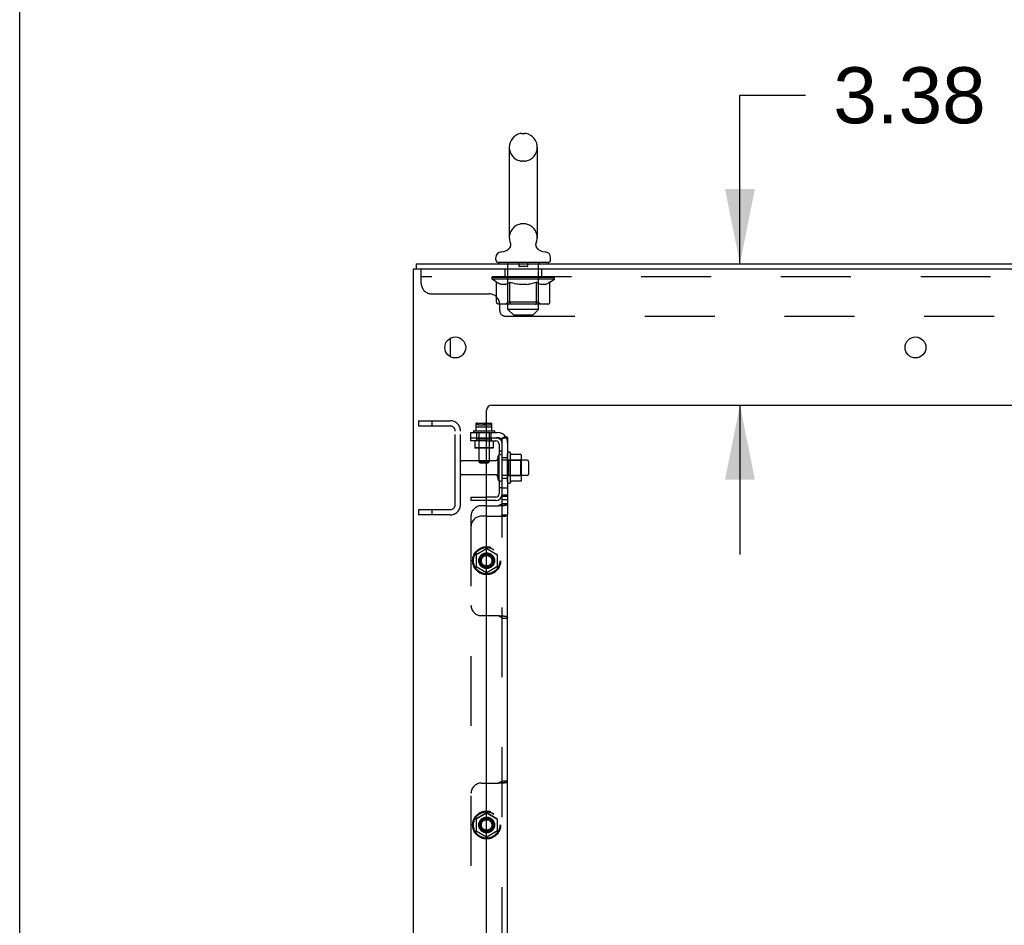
# Model space of a CAD drawing. Header units: inches. Extents: x 0 to 304, y 0 to 196.
# Tile 18 of 129: x 0 to 24, y 132 to 153. Entities that reach past the tile are written whole.
import ezdxf

# ---------------------------------------------------------------- set-up
doc = ezdxf.new("R2010")
doc.units = ezdxf.units.IN
doc.header["$LTSCALE"] = 16.696429
doc.header["$MEASUREMENT"] = 0
doc.linetypes.add('HIDDEN', pattern=[0.2, 0.1, -0.1])
doc.layers.get('0').update_dxf_attribs({"linetype": 'CONTINUOUS'})
for name, color, linetype in [('DEFAULT_2', 8, 'HIDDEN'), ('DIMENSIONS', 7, 'CONTINUOUS'), ('SUBPANELS', 7, 'CONTINUOUS')]:
    doc.layers.add(name, color=color, linetype=linetype)
doc.styles.get("Standard").update_dxf_attribs({"font": 'arial.ttf'})
doc.dimstyles.new('DIMSTYLE_1', dxfattribs={"dimtxt": 1.339286, "dimasz": 1.785714, "dimexe": 0.09, "dimexo": 0.07, "dimgap": 0.0375, "dimtad": 0, "dimtih": 1, "dimtoh": 1, "dimzin": 4, "dimdsep": 46, "dimtxsty": 'Standard', "dimblk": '_FILLED', "dimblk1": '_FILLED', "dimblk2": '_FILLED', "dimcen": 0.09, "dimazin": 1, "dimtfac": 1, "dimtdec": 3, "dimtofl": 0, "dimtmove": 0, "dimatfit": 3, "dimldrblk": '_FILLED', "dimfxl": 0, "dimtolj": 1, "dimtzin": 4, "dimarcsym": 0})

# ---------------------------------------------------------------- blocks, each defined once
blk = doc.blocks.new('_FILLED')
at = {"color": 0, "linetype": 'ByBlock'}
blk.add_solid([(0, 0), (-1, 0.2), (-1, -0.2)], dxfattribs=at)
blk = doc.blocks.new('*D22')
at = {"layer": 'DIMENSIONS', "color": 2, "linetype": 'Continuous'}
for p, q in [((17.216, 147.356), (17.216, 151.38)), ((17.216, 151.38), (18.779, 151.38)), ((17.216, 143.981), (17.216, 140.41))]:
    blk.add_line(p, q, dxfattribs=at)
at = {"layer": 'DIMENSIONS', "color": 2, "linetype": 'Continuous', "xscale": 1.7857142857, "yscale": 1.7857142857, "zscale": 1.7857142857}
for p, rotation in [((17.216, 147.356), 270), ((17.216, 143.981), 90)]:
    blk.add_blockref('_FILLED', p, dxfattribs=dict(at, rotation=rotation))
at = {"layer": 'DIMENSIONS', "color": 2, "linetype": 'Continuous', "insert": (19.448, 152.049), "char_height": 1.3393, "width": 3.63947, "attachment_point": 1, "line_spacing_factor": 0.9}
blk.add_mtext('3.38', dxfattribs=at)

msp = doc.modelspace()

# ---------------------------------------------------------------- linework, layer by layer
at = {"color": 7, "linetype": 'Continuous'}
for p, q in [((0, 0), (0, 196.429)), ((11.998, 150.468), (12.074, 150.468)), ((11.702, 150.138), (11.702, 147.978)), ((12.37, 150.138), (12.37, 147.978)), ((11.678, 147.701), (11.674, 147.698)), ((11.686, 147.707), (11.682, 147.704)), ((9.473, 147.356), (9.473, 147.231)), ((9.473, 147.356), (33.161, 147.356)), ((11.381, 147.446), (11.381, 147.501)), ((11.441, 147.386), (11.441, 147.356)), ((12.631, 147.386), (11.441, 147.386)), ((12.631, 147.386), (12.631, 147.356)), ((12.691, 147.446), (12.691, 147.501)), ((9.411, 57.481), (9.411, 147.231)), ((9.411, 147.231), (33.161, 147.231)), ((11.161, 59.481), (11.161, 143.856)), ((11.286, 143.981), (31.536, 143.981)), ((11.367, 142.647), (11.161, 142.647)), ((11.43, 142.746), (11.43, 142.217)), ((11.731, 142.125), (11.731, 142.837)), ((11.749, 142.805), (11.749, 142.805)), ((11.976, 142.8), (11.757, 142.8)), ((11.977, 142.8), (11.976, 142.8)), ((11.997, 142.226), (11.997, 142.737)), ((12.131, 142.664), (11.997, 142.664)), ((12.161, 142.634), (12.161, 142.328)), ((11.367, 142.315), (11.161, 142.315)), ((11.976, 142.162), (11.757, 142.162)), ((12.131, 142.298), (11.997, 142.298))]:
    msp.add_line(p, q, dxfattribs=at)
at = {"color": 3, "linetype": 'Continuous'}
msp.add_line((10.286, 145.573), (10.286, 145.14), dxfattribs=at)
at = {"color": 7, "linetype": 'Continuous'}
for points in [[(11.723, 147.86), (11.725, 147.856), (11.726, 147.851), (11.727, 147.846), (11.729, 147.841), (11.73, 147.836), (11.731, 147.831), (11.731, 147.826), (11.732, 147.821), (11.732, 147.816), (11.732, 147.811), (11.732, 147.806), (11.732, 147.801), (11.731, 147.796), (11.731, 147.791), (11.73, 147.786), (11.729, 147.781), (11.728, 147.776), (11.726, 147.771), (11.725, 147.766), (11.723, 147.761), (11.721, 147.757), (11.719, 147.752), (11.717, 147.748), (11.714, 147.743)], [(11.729, 147.841), (11.73, 147.836), (11.731, 147.831), (11.731, 147.826), (11.732, 147.821), (11.732, 147.816), (11.732, 147.811), (11.732, 147.806), (11.732, 147.801), (11.731, 147.796), (11.731, 147.791)], [(12.34, 147.816), (12.34, 147.821), (12.34, 147.826), (12.341, 147.831), (12.342, 147.836), (12.343, 147.841), (12.344, 147.846), (12.346, 147.851), (12.347, 147.856), (12.349, 147.86)], [(12.397, 147.698), (12.393, 147.701), (12.389, 147.704), (12.386, 147.707), (12.382, 147.711), (12.378, 147.714), (12.375, 147.718), (12.372, 147.722), (12.368, 147.726), (12.365, 147.73), (12.363, 147.734), (12.36, 147.739), (12.357, 147.743), (12.355, 147.747), (12.353, 147.752), (12.351, 147.757), (12.349, 147.761), (12.347, 147.766), (12.345, 147.771), (12.344, 147.776), (12.343, 147.781), (12.342, 147.786), (12.341, 147.791), (12.34, 147.796), (12.34, 147.801), (12.34, 147.806), (12.34, 147.811), (12.34, 147.816), (12.34, 147.821), (12.34, 147.826), (12.341, 147.831), (12.342, 147.836), (12.343, 147.841), (12.344, 147.846)], [(12.345, 147.771), (12.344, 147.776), (12.343, 147.781), (12.342, 147.786), (12.341, 147.791), (12.34, 147.796), (12.34, 147.801), (12.34, 147.806), (12.34, 147.811), (12.34, 147.816)], [(11.69, 147.711), (11.686, 147.707), (11.682, 147.704), (11.678, 147.701)], [(11.731, 147.791), (11.73, 147.786), (11.729, 147.781), (11.728, 147.776), (11.726, 147.771), (11.725, 147.766), (11.723, 147.761), (11.721, 147.757), (11.719, 147.752), (11.717, 147.748), (11.714, 147.743), (11.712, 147.739), (11.709, 147.734), (11.706, 147.73), (11.703, 147.726), (11.7, 147.722), (11.697, 147.718), (11.693, 147.714), (11.69, 147.711), (11.686, 147.707)], [(11.706, 147.73), (11.703, 147.726), (11.7, 147.722), (11.697, 147.718), (11.693, 147.714)], [(12.365, 147.73), (12.363, 147.734), (12.36, 147.739), (12.357, 147.743), (12.355, 147.747), (12.353, 147.752), (12.351, 147.757), (12.349, 147.761), (12.347, 147.766)], [(12.393, 147.701), (12.389, 147.704), (12.386, 147.707), (12.382, 147.711), (12.378, 147.714), (12.375, 147.718), (12.372, 147.722), (12.368, 147.726)], [(11.757, 142.8), (11.756, 142.8), (11.755, 142.8), (11.754, 142.801), (11.753, 142.801), (11.752, 142.801), (11.752, 142.802), (11.751, 142.802), (11.751, 142.802), (11.751, 142.803), (11.75, 142.803), (11.75, 142.803), (11.75, 142.804), (11.749, 142.804), (11.749, 142.804), (11.749, 142.805), (11.749, 142.805), (11.749, 142.805)], [(11.985, 142.794), (11.984, 142.796), (11.983, 142.797), (11.982, 142.798), (11.98, 142.799), (11.979, 142.8), (11.977, 142.8)], [(11.749, 142.157), (11.749, 142.157), (11.749, 142.157), (11.749, 142.158), (11.749, 142.158), (11.749, 142.158), (11.75, 142.159), (11.75, 142.159), (11.75, 142.159), (11.751, 142.16), (11.751, 142.16), (11.751, 142.16), (11.752, 142.161), (11.752, 142.161), (11.753, 142.161), (11.754, 142.162), (11.755, 142.162), (11.756, 142.162), (11.757, 142.162)], [(11.985, 142.168), (11.984, 142.167), (11.983, 142.165), (11.982, 142.164), (11.98, 142.163), (11.979, 142.163), (11.977, 142.162), (11.976, 142.162)]]:
    msp.add_lwpolyline(points, dxfattribs=at)
for centre in [(10.411, 145.356), (21.411, 145.356)]:
    msp.add_circle(centre, 0.25, dxfattribs=at)
for centre, radius, start, end in [((12.036, 150.138), 0.334, 102.4284, 180), ((11.998, 150.311), 0.157, 90, 102.4284), ((12.074, 150.311), 0.157, 77.5716, 90), ((12.036, 150.138), 0.334, 0, 77.5716), ((12.036, 147.978), 0.334, 180, 200.613), ((12.036, 147.978), 0.334, 339.387, 360), ((11.521, 147.501), 0.14, 92.9727, 180), ((11.498, 147.94), 0.3, 272.9727, 320.1837), ((12.574, 147.94), 0.3, 219.8182, 267.0273), ((12.551, 147.501), 0.14, 0, 87.0273), ((11.441, 147.446), 0.06, 180, 270), ((12.631, 147.446), 0.06, 270, 360), ((11.286, 143.856), 0.125, 90, 180), ((11.699, 142.815), 0.0384, 34.4497, 180), ((11.367, 142.71), 0.0625, 270, 360), ((11.483, 142.746), 0.053, 0, 180), ((11.131, 142.481), 0.698, 27.6814, 30.6631), ((11.856, 142.737), 0.141, 0, 23.95), ((12.131, 142.634), 0.03, 0, 90), ((11.367, 142.253), 0.0625, 0, 90), ((11.483, 142.217), 0.053, 180, 360), ((11.699, 142.147), 0.0384, 180, 325.5503), ((11.131, 142.481), 0.698, 329.3369, 332.3186), ((11.856, 142.226), 0.141, 336.05, 360), ((12.131, 142.328), 0.03, 270, 360)]:
    msp.add_arc(centre, radius, start, end, dxfattribs=at)
at = {"layer": 'DEFAULT_2', "color": 8, "linetype": 'HIDDEN'}
for p, q in [((12.074, 149.808), (11.998, 149.808)), ((12.074, 148.308), (11.998, 148.308)), ((12.397, 147.698), (12.393, 147.701)), ((11.661, 147.386), (11.661, 147.356)), ((11.671, 146.266), (11.671, 147.356)), ((11.931, 147.376), (11.931, 147.296)), ((12.141, 147.376), (12.141, 147.296)), ((12.401, 146.266), (12.401, 147.356)), ((12.411, 147.386), (12.411, 147.356)), ((9.598, 146.886), (9.598, 147.231)), ((11.598, 147.231), (11.598, 147.044)), ((12.131, 147.286), (11.941, 147.286)), ((12.473, 147.231), (12.473, 147.044)), ((33.223, 147.044), (9.598, 147.044)), ((11.292, 146.989), (11.292, 147.044)), ((11.292, 147.036), (11.649, 147.036)), ((11.4, 146.914), (11.292, 146.989)), ((12.779, 146.989), (11.292, 146.989)), ((11.294, 147.036), (11.294, 147.042)), ((11.434, 147.04), (11.294, 147.042)), ((11.304, 147.036), (11.304, 147.044)), ((11.314, 147.032), (11.314, 147.036)), ((11.314, 147.032), (12.757, 147.032)), ((11.325, 147.032), (11.325, 147.036)), ((11.326, 147.032), (11.326, 147.036)), ((11.337, 147.036), (11.337, 147.044)), ((11.357, 147.032), (11.357, 147.036)), ((11.359, 147.032), (11.359, 147.036)), ((11.392, 147.036), (11.392, 147.044)), ((11.4, 146.434), (11.4, 146.914)), ((11.4, 146.914), (11.42, 146.901)), ((11.409, 147.032), (11.409, 147.036)), ((11.413, 147.032), (11.413, 147.036)), ((11.44, 146.889), (11.42, 146.901)), ((11.434, 147.036), (11.434, 147.04)), ((11.459, 146.879), (11.44, 146.889)), ((11.478, 146.871), (11.459, 146.879)), ((11.466, 147.036), (11.466, 147.044)), ((11.468, 147.032), (11.468, 147.036)), ((11.468, 147.032), (11.468, 147.036)), ((11.471, 147.032), (11.471, 147.036)), ((11.497, 146.864), (11.478, 146.871)), ((11.481, 147.032), (11.481, 147.036)), ((11.481, 147.032), (11.481, 147.036)), ((11.485, 147.032), (11.485, 147.036)), ((11.488, 147.032), (11.488, 147.037)), ((11.492, 147.032), (11.492, 147.036)), ((11.516, 146.859), (11.497, 146.864)), ((11.512, 147.032), (11.512, 147.036)), ((11.602, 146.859), (11.516, 146.859)), ((11.53, 147.032), (11.53, 147.036)), ((11.532, 147.032), (11.532, 147.039)), ((11.558, 147.036), (11.558, 147.044)), ((11.558, 147.032), (11.558, 147.036)), ((11.569, 147.032), (11.569, 147.036)), ((11.574, 147.032), (11.574, 147.036)), ((11.582, 147.032), (11.582, 147.036)), ((11.598, 147.032), (11.598, 147.041)), ((11.602, 146.859), (11.621, 146.864)), ((11.619, 147.032), (11.619, 147.036)), ((11.621, 147.032), (11.621, 147.036)), ((11.64, 146.871), (11.621, 146.864)), ((11.659, 146.879), (11.64, 146.871)), ((11.649, 147.032), (11.649, 147.036)), ((11.679, 146.889), (11.659, 146.879)), ((11.727, 147.036), (11.662, 147.036)), ((11.664, 147.036), (11.664, 147.044)), ((11.67, 146.437), (11.67, 146.986)), ((11.672, 147.032), (11.672, 147.036)), ((11.678, 147.032), (11.678, 147.036)), ((11.698, 146.901), (11.678, 146.889)), ((11.685, 147.032), (11.685, 147.042)), ((11.692, 147.032), (11.692, 147.036)), ((11.718, 146.914), (11.698, 146.901)), ((11.703, 147.032), (11.703, 147.036)), ((11.718, 146.434), (11.718, 146.914)), ((11.718, 146.914), (11.758, 146.901)), ((11.727, 147.032), (11.727, 147.036)), ((11.815, 147.036), (11.752, 147.036)), ((11.798, 146.889), (11.758, 146.901)), ((11.776, 147.032), (11.776, 147.036)), ((11.782, 147.036), (11.782, 147.044)), ((11.786, 147.032), (11.786, 147.036)), ((11.789, 147.032), (11.789, 147.043)), ((11.792, 147.032), (11.792, 147.036)), ((11.836, 146.879), (11.797, 146.889)), ((11.801, 147.032), (11.801, 147.037)), ((11.815, 147.032), (11.815, 147.036)), ((11.874, 146.871), (11.835, 146.879)), ((11.909, 147.036), (11.852, 147.036)), ((11.868, 147.032), (11.868, 147.036)), ((11.912, 146.864), (11.874, 146.871)), ((11.901, 147.036), (12.036, 147.044)), ((11.907, 147.036), (11.907, 147.044)), ((11.907, 147.036), (11.907, 147.044)), ((11.907, 147.044), (11.907, 147.044)), ((11.907, 147.032), (11.907, 147.036)), ((11.909, 147.032), (11.909, 147.036)), ((11.912, 147.032), (11.912, 147.037)), ((11.95, 146.859), (11.912, 146.864)), ((11.914, 147.032), (11.914, 147.036)), ((12.121, 146.859), (11.95, 146.859)), ((12.008, 147.036), (11.957, 147.036)), ((11.965, 147.032), (11.965, 147.036)), ((12.008, 147.032), (12.008, 147.036)), ((12.033, 147.037), (12.033, 147.036)), ((12.033, 147.032), (12.033, 147.036)), ((12.033, 147.032), (12.033, 147.036)), ((12.036, 147.036), (12.036, 147.044)), ((12.036, 147.044), (12.171, 147.036)), ((12.039, 147.037), (12.039, 147.036)), ((12.039, 147.032), (12.039, 147.036)), ((12.039, 147.032), (12.039, 147.036)), ((12.064, 147.032), (12.064, 147.036)), ((12.064, 147.036), (12.115, 147.036)), ((12.107, 147.032), (12.107, 147.036)), ((12.121, 146.859), (12.16, 146.864)), ((12.158, 147.032), (12.158, 147.036)), ((12.159, 147.032), (12.159, 147.037)), ((12.198, 146.871), (12.159, 146.864)), ((12.162, 147.032), (12.162, 147.036)), ((12.162, 147.036), (12.22, 147.036)), ((12.164, 147.036), (12.164, 147.044)), ((12.164, 147.044), (12.165, 147.044)), ((12.164, 147.032), (12.164, 147.036)), ((12.165, 147.036), (12.165, 147.044)), ((12.236, 146.879), (12.197, 146.871)), ((12.204, 147.032), (12.204, 147.036)), ((12.275, 146.889), (12.235, 146.879)), ((12.257, 147.032), (12.257, 147.036)), ((12.257, 147.036), (12.319, 147.036)), ((12.27, 147.032), (12.27, 147.037)), ((12.314, 146.901), (12.274, 146.889)), ((12.28, 147.032), (12.28, 147.036)), ((12.283, 147.032), (12.283, 147.043)), ((12.286, 147.032), (12.286, 147.036)), ((12.29, 147.036), (12.29, 147.044)), ((12.295, 147.032), (12.295, 147.036)), ((12.354, 146.914), (12.314, 146.901)), ((12.344, 147.032), (12.344, 147.036)), ((12.344, 147.036), (12.41, 147.036)), ((12.354, 146.434), (12.354, 146.914)), ((12.354, 146.914), (12.374, 146.901)), ((12.368, 147.032), (12.368, 147.036)), ((12.393, 146.889), (12.373, 146.901)), ((12.379, 147.032), (12.379, 147.036)), ((12.387, 147.032), (12.387, 147.042)), ((12.393, 146.889), (12.413, 146.879)), ((12.394, 147.032), (12.394, 147.036)), ((12.399, 147.032), (12.399, 147.036)), ((12.402, 146.437), (12.402, 146.986)), ((12.408, 147.036), (12.408, 147.044)), ((12.423, 147.032), (12.423, 147.036)), ((12.423, 147.036), (12.779, 147.036)), ((12.451, 146.864), (12.432, 146.871)), ((12.45, 147.032), (12.45, 147.036)), ((12.47, 146.859), (12.451, 146.864)), ((12.453, 147.032), (12.453, 147.036)), ((12.555, 146.859), (12.47, 146.859)), ((12.474, 147.032), (12.474, 147.041)), ((12.489, 147.032), (12.489, 147.036)), ((12.497, 147.032), (12.497, 147.036)), ((12.502, 147.032), (12.502, 147.036)), ((12.514, 147.036), (12.514, 147.044)), ((12.514, 147.032), (12.514, 147.036)), ((12.54, 147.032), (12.54, 147.039)), ((12.542, 147.032), (12.542, 147.036)), ((12.555, 146.859), (12.574, 146.864)), ((12.56, 147.032), (12.56, 147.036)), ((12.594, 146.871), (12.574, 146.864)), ((12.579, 147.032), (12.579, 147.036)), ((12.583, 147.032), (12.583, 147.037)), ((12.587, 147.032), (12.587, 147.036)), ((12.59, 147.032), (12.59, 147.036)), ((12.591, 147.032), (12.591, 147.036)), ((12.613, 146.879), (12.593, 146.871)), ((12.6, 147.032), (12.6, 147.036)), ((12.603, 147.032), (12.603, 147.036)), ((12.604, 147.032), (12.604, 147.036)), ((12.605, 147.036), (12.605, 147.044)), ((12.632, 146.889), (12.612, 146.879)), ((12.652, 146.901), (12.632, 146.889)), ((12.638, 147.04), (12.778, 147.042)), ((12.638, 147.036), (12.638, 147.04)), ((12.671, 146.914), (12.651, 146.901)), ((12.659, 147.032), (12.659, 147.036)), ((12.662, 147.032), (12.662, 147.036)), ((12.671, 146.914), (12.779, 146.989)), ((12.671, 146.434), (12.671, 146.914)), ((12.68, 147.036), (12.68, 147.044)), ((12.713, 147.032), (12.713, 147.036)), ((12.715, 147.032), (12.715, 147.036)), ((12.734, 147.036), (12.734, 147.044)), ((12.746, 147.032), (12.746, 147.036)), ((12.747, 147.032), (12.747, 147.036)), ((12.757, 147.032), (12.757, 147.036)), ((12.768, 147.036), (12.768, 147.044)), ((12.778, 147.036), (12.778, 147.042)), ((12.779, 146.989), (12.779, 147.044)), ((9.848, 146.636), (11.223, 146.636)), ((12.621, 146.391), (11.45, 146.391)), ((11.473, 146.236), (11.473, 146.386)), ((11.67, 146.437), (11.623, 146.391)), ((12.402, 146.437), (11.67, 146.437)), ((11.731, 146.396), (11.729, 146.399)), ((11.737, 146.392), (11.734, 146.394)), ((11.74, 146.391), (11.737, 146.392)), ((11.743, 146.391), (11.74, 146.391)), ((12.329, 146.391), (12.332, 146.391)), ((12.338, 146.394), (12.34, 146.396)), ((12.34, 146.396), (12.343, 146.399)), ((12.348, 146.407), (12.35, 146.411)), ((12.35, 146.411), (12.351, 146.416)), ((12.402, 146.437), (12.448, 146.391)), ((11.801, 146.136), (11.671, 146.266)), ((12.401, 146.266), (11.671, 146.266)), ((12.271, 146.136), (12.401, 146.266)), ((11.603, 146.106), (31.218, 146.106)), ((11.801, 146.136), (12.271, 146.136)), ((9.536, 143.606), (9.536, 143.481)), ((9.536, 143.606), (10.286, 143.606)), ((9.848, 143.606), (9.848, 143.481)), ((9.536, 143.481), (10.286, 143.481)), ((10.411, 141.606), (10.411, 143.356)), ((10.536, 141.606), (10.536, 143.356)), ((11.161, 142.647), (10.566, 142.647)), ((11.536, 142.217), (11.536, 142.746)), ((11.997, 142.664), (11.536, 142.664)), ((11.661, 142.147), (11.661, 142.815)), ((11.681, 142.665), (11.661, 142.685)), ((11.681, 142.665), (11.681, 142.298)), ((11.681, 142.665), (11.977, 142.665)), ((11.977, 142.665), (11.997, 142.685)), ((11.977, 142.298), (11.977, 142.665)), ((11.161, 142.315), (10.566, 142.315)), ((11.997, 142.298), (11.536, 142.298)), ((11.681, 142.298), (11.661, 142.278)), ((11.681, 142.298), (11.977, 142.298)), ((11.977, 142.298), (11.997, 142.278)), ((9.536, 141.481), (9.536, 141.356)), ((10.286, 141.481), (9.536, 141.481)), ((9.848, 141.481), (9.848, 141.356)), ((10.286, 141.356), (9.536, 141.356))]:
    msp.add_line(p, q, dxfattribs=at)
for points in [[(12.432, 146.871), (12.412, 146.879), (12.393, 146.889)], [(11.45, 146.391), (11.444, 146.391), (11.438, 146.392), (11.432, 146.394), (11.427, 146.396), (11.421, 146.399), (11.416, 146.402), (11.412, 146.407), (11.408, 146.411), (11.405, 146.416), (11.402, 146.422), (11.401, 146.428), (11.4, 146.434)], [(11.719, 146.422), (11.718, 146.428), (11.718, 146.434)], [(11.72, 146.416), (11.719, 146.422), (11.718, 146.428), (11.718, 146.434)], [(11.734, 146.394), (11.731, 146.396), (11.729, 146.399), (11.726, 146.402), (11.724, 146.407), (11.722, 146.411), (11.72, 146.416)], [(11.726, 146.402), (11.724, 146.407), (11.722, 146.411)], [(12.332, 146.391), (12.335, 146.392), (12.338, 146.394)], [(12.343, 146.399), (12.346, 146.402), (12.348, 146.407)], [(12.351, 146.416), (12.353, 146.422), (12.353, 146.428), (12.354, 146.434)], [(12.353, 146.422), (12.353, 146.428), (12.354, 146.434)], [(12.621, 146.391), (12.627, 146.391), (12.633, 146.392), (12.639, 146.394), (12.645, 146.396), (12.65, 146.399), (12.655, 146.402), (12.66, 146.407), (12.664, 146.411), (12.667, 146.416), (12.669, 146.422), (12.671, 146.428), (12.671, 146.434)]]:
    msp.add_lwpolyline(points, dxfattribs=at)
for centre, radius, start, end in [((12.036, 150.138), 0.334, 180, 257.5716), ((12.036, 150.138), 0.334, 282.4284, 360), ((11.998, 149.965), 0.157, 257.5716, 270), ((12.074, 149.965), 0.157, 270, 282.4284), ((12.036, 147.978), 0.334, 102.4284, 180), ((11.998, 148.151), 0.157, 90, 102.4284), ((12.074, 148.151), 0.157, 77.5716, 90), ((12.036, 147.978), 0.334, 0, 77.5716), ((11.641, 147.356), 0.03, 0, 90), ((11.921, 147.376), 0.01, 0, 90), ((12.151, 147.376), 0.01, 90, 180), ((12.431, 147.356), 0.03, 90, 180), ((11.941, 147.296), 0.01, 180, 270), ((12.131, 147.296), 0.01, 270, 360), ((9.848, 146.886), 0.25, 180, 270), ((11.623, 146.986), 0.0466, 0, 90), ((12.448, 146.986), 0.0466, 90, 180), ((11.223, 146.386), 0.25, 0, 90), ((11.603, 146.236), 0.13, 180, 270), ((10.286, 143.356), 0.25, 0, 90), ((10.286, 143.356), 0.125, 0, 90), ((10.566, 142.617), 0.03, 90, 180), ((10.566, 142.345), 0.03, 180, 270), ((10.286, 141.606), 0.25, 270, 360), ((10.286, 141.606), 0.125, 270, 360)]:
    msp.add_arc(centre, radius, start, end, dxfattribs=at)
for centre, major_axis, ratio, start_param, end_param in [((12.036, 147.044), (0.743, 0.008), 0.059247, 2.966439, 3.148681), ((11.269, 147.03), (0.232, 0), 0.060167, 0.426548, 1.470503), ((12.036, 147.044), (0.744, 0), 0.060167, 3.141593, 3.316126), ((11.269, 147.022), (0.232, 0.002), 0.059247, 1.16236, 1.469882), ((12.036, 147.044), (0.743, 0.015), 0.056515, 2.79136, 2.965893), ((11.241, 147.03), (0.232, 0.002), 0.059247, 0.251393, 1.295349), ((11.321, 147.03), (0.232, -0.002), 0.059247, 0.601702, 1.645657), ((12.036, 147.044), (0.743, -0.008), 0.059247, -2.966439, -2.791906), ((11.321, 147.022), (0.232, 0), 0.060167, 1.549477, 1.645036), ((11.241, 147.022), (0.232, 0.005), 0.056515, 1.199244, 1.294804), ((11.325, 147.025), (0.192, 0.002), 0.059247, 1.051627, 1.625044), ((11.302, 147.025), (0.192, 0.004), 0.056515, 0.876548, 1.449966), ((11.369, 147.025), (0.192, 0), 0.060167, 1.226781, 1.800198), ((12.036, 147.044), (0.743, 0.022), 0.052059, 2.616423, 2.790956), ((11.236, 147.03), (0.232, 0.005), 0.056515, 0.076315, 1.120271), ((11.394, 147.03), (0.232, -0.005), 0.056515, 0.77678, 1.820736), ((12.036, 147.044), (0.743, -0.015), 0.056515, -2.79136, -2.616827), ((11.394, 147.022), (0.232, -0.002), 0.059247, 1.724631, 1.82019), ((11.236, 147.022), (0.232, 0.007), 0.052059, 1.024308, 1.119867), ((11.301, 147.025), (0.192, 0.006), 0.052059, 0.701611, 1.275029), ((11.434, 147.025), (0.192, -0.002), 0.059247, 1.401935, 1.975352), ((12.036, 147.044), (0.743, 0.029), 0.046022, 2.441677, 2.61621), ((11.487, 147.03), (0.232, -0.007), 0.052059, 0.951717, 1.995673), ((11.257, 147.03), (0.232, 0.007), 0.052059, -0.098622, 0.945334), ((12.036, 147.044), (0.743, -0.022), 0.052059, -2.616423, -2.441891), ((11.487, 147.022), (0.232, -0.005), 0.056515, 1.899709, 1.995269), ((11.257, 147.022), (0.232, 0.009), 0.046022, 0.849561, 0.945121), ((11.322, 147.025), (0.192, 0.007), 0.046022, 0.526865, 1.100283), ((11.518, 147.025), (0.192, -0.004), 0.056515, 1.577013, 2.150431), ((12.036, 147.044), (0.743, 0.034), 0.038593, 2.267147, 2.44168), ((11.597, 147.03), (0.232, -0.009), 0.046022, 1.126463, 2.170419), ((11.3, 147.03), (0.232, 0.009), 0.046022, -0.273368, 0.770588), ((12.036, 147.044), (0.743, -0.029), 0.046022, -2.441677, -2.267144), ((11.597, 147.022), (0.232, -0.007), 0.052059, 2.074646, 2.170205), ((11.3, 147.022), (0.232, 0.011), 0.038593, 0.675031, 0.77059), ((11.366, 147.025), (0.192, 0.009), 0.038593, 0.352335, 0.925752), ((11.617, 147.025), (0.192, -0.006), 0.052059, 1.75195, 2.325367), ((12.036, 147.044), (0.743, 0.039), 0.030002, 2.09283, 2.267363), ((11.72, 147.03), (0.232, -0.011), 0.038593, 1.300994, 2.344949), ((11.366, 147.03), (0.232, 0.011), 0.038593, -0.447899, 0.596057), ((12.036, 147.044), (0.743, -0.034), 0.038593, -2.267147, -2.092614), ((11.72, 147.022), (0.232, -0.009), 0.046022, 2.249392, 2.344952), ((11.366, 147.022), (0.232, 0.012), 0.030002, 0.500714, 0.596274), ((11.429, 147.025), (0.192, 0.01), 0.030002, 0.178018, 0.751436), ((11.728, 147.025), (0.192, -0.007), 0.046022, 1.926696, 2.500114), ((11.453, 147.03), (0.232, 0.012), 0.030002, -0.622215, 0.421741), ((12.036, 147.044), (0.743, 0.042), 0.020513, 1.918702, 2.093235), ((11.852, 147.03), (0.232, -0.012), 0.030002, 1.47531, 2.519266), ((12.036, 147.044), (0.743, -0.039), 0.030002, -2.09283, -1.918297), ((11.852, 147.022), (0.232, -0.011), 0.038593, 2.423923, 2.519482), ((11.453, 147.022), (0.232, 0.013), 0.020513, 0.326586, 0.422146), ((11.511, 147.025), (0.192, 0.011), 0.020513, 0.00389, 0.577307), ((11.849, 147.025), (0.192, -0.009), 0.038593, 2.101227, 2.674644), ((11.557, 147.03), (0.232, 0.013), 0.020513, -0.796343, 0.247613), ((12.036, 147.044), (0.743, 0.044), 0.010411, 1.744712, 1.919245), ((11.99, 147.03), (0.232, -0.013), 0.020513, 1.649438, 2.693394), ((12.036, 147.044), (0.743, -0.042), 0.020513, -1.918702, -1.744169), ((11.99, 147.022), (0.232, -0.012), 0.030002, 2.598239, 2.693799), ((11.557, 147.022), (0.232, 0.014), 0.010411, 0.152596, 0.248156), ((11.609, 147.025), (0.192, 0.011), 0.010411, 6.113086, 6.686503), ((11.976, 147.025), (0.192, -0.01), 0.030002, 2.275543, 2.848961), ((11.676, 147.03), (0.232, 0.014), 0.010411, -0.970333, -0.000837), ((12.13, 147.03), (0.232, -0.014), 0.010411, 1.823428, 2.867384), ((12.036, 147.044), (0.743, -0.044), 0.010411, -1.744712, -1.570179), ((12.13, 147.022), (0.232, -0.013), 0.020513, 2.772368, 2.867927), ((12.105, 147.025), (0.192, -0.011), 0.020513, 2.449671, 3.023089), ((11.942, 147.03), (0.232, 0.014), 0.010411, 0.274209, 1.318165), ((11.841, 147.025), (0.192, 0.011), 0.010411, -0.000452, 0.517932), ((11.805, 147.022), (0.232, 0.014), 0.010411, 0.099676, 0.195236), ((12.036, 147.044), (0.743, 0.044), 0.010411, -1.571413, -1.39688), ((12.266, 147.022), (0.232, -0.014), 0.010411, 2.946357, 3.041917), ((12.231, 147.025), (0.192, -0.011), 0.010411, 2.623661, 3.142044), ((12.081, 147.03), (0.232, 0.013), 0.020513, 0.448199, 1.492154), ((11.967, 147.025), (0.192, 0.011), 0.020513, 0.118504, 0.691921), ((11.942, 147.022), (0.232, 0.013), 0.020513, 0.273666, 0.369225), ((12.396, 147.03), (0.232, -0.014), 0.010411, -3.140756, -2.17126), ((12.036, 147.044), (0.743, 0.042), 0.020513, -1.397424, -1.222891), ((12.036, 147.044), (0.743, -0.044), 0.010411, 1.222347, 1.39688), ((12.219, 147.03), (0.232, 0.012), 0.030002, 0.622327, 1.666283), ((12.096, 147.025), (0.192, 0.01), 0.030002, 0.292632, 0.86605), ((12.462, 147.025), (0.192, -0.011), 0.010411, 2.738275, 3.311692), ((12.515, 147.03), (0.232, -0.013), 0.020513, 2.89398, 3.937936), ((12.081, 147.022), (0.232, 0.012), 0.030002, 0.447794, 0.543354), ((12.515, 147.022), (0.232, -0.014), 0.010411, 2.893437, 2.988996), ((12.036, 147.044), (0.743, 0.039), 0.030002, -1.223295, -1.048762), ((12.036, 147.044), (0.743, -0.042), 0.020513, 1.048358, 1.222891), ((12.352, 147.03), (0.232, 0.011), 0.038593, 0.796643, 1.840599), ((12.222, 147.025), (0.192, 0.009), 0.038593, 0.466948, 1.040366), ((12.56, 147.025), (0.192, -0.011), 0.020513, 2.564285, 3.137703), ((12.619, 147.03), (0.232, -0.012), 0.030002, 2.719852, 3.763807), ((12.475, 147.03), (0.232, 0.009), 0.046022, 0.971174, 2.01513), ((12.219, 147.022), (0.232, 0.011), 0.038593, 0.62211, 0.71767), ((12.619, 147.022), (0.232, -0.013), 0.020513, 2.719447, 2.815007), ((12.036, 147.044), (0.743, 0.034), 0.038593, -1.048979, -0.874446), ((12.036, 147.044), (0.743, -0.039), 0.030002, 0.874229, 1.048762), ((12.343, 147.025), (0.192, 0.007), 0.046022, 0.641479, 1.214897), ((12.584, 147.03), (0.232, 0.007), 0.052059, 1.14592, 2.189876), ((12.642, 147.025), (0.192, -0.01), 0.030002, 2.390157, 2.963574), ((12.705, 147.03), (0.232, -0.011), 0.038593, 2.545535, 3.589491), ((12.455, 147.025), (0.192, 0.006), 0.052059, 0.816225, 1.389643), ((12.352, 147.022), (0.232, 0.009), 0.046022, 0.796641, 0.892201), ((12.705, 147.022), (0.232, -0.012), 0.030002, 2.545319, 2.640878), ((12.677, 147.03), (0.232, 0.005), 0.056515, 1.320857, 2.364813), ((12.036, 147.044), (0.743, 0.029), 0.046022, -0.874448, -0.699915), ((12.036, 147.044), (0.743, -0.034), 0.038593, 0.699913, 0.874446), ((12.771, 147.03), (0.232, -0.009), 0.046022, 2.371005, 3.41496), ((12.706, 147.025), (0.192, -0.009), 0.038593, 2.21584, 2.789258), ((12.554, 147.025), (0.192, 0.004), 0.056515, 0.991162, 1.564579), ((12.751, 147.03), (0.232, 0.002), 0.059247, 1.495935, 2.539891), ((12.815, 147.03), (0.232, -0.007), 0.052059, 2.196258, 3.240214), ((12.749, 147.025), (0.192, -0.007), 0.046022, 2.04131, 2.614727), ((12.475, 147.022), (0.232, 0.007), 0.052059, 0.971387, 1.066947), ((12.803, 147.03), (0.232, 0), 0.060167, 7.954275, 8.99823), ((12.771, 147.022), (0.232, -0.011), 0.038593, 2.371002, 2.466562), ((12.835, 147.03), (0.232, -0.005), 0.056515, 2.021322, 3.065278), ((12.036, 147.044), (0.743, 0.022), 0.052059, -0.699702, -0.525169), ((12.036, 147.044), (0.743, -0.029), 0.046022, 0.525382, 0.699915), ((12.637, 147.025), (0.192, 0.002), 0.059247, 1.16624, 1.739658), ((12.831, 147.03), (0.232, -0.002), 0.059247, 1.846243, 2.890199), ((12.771, 147.025), (0.192, -0.006), 0.052059, 1.866564, 2.439981), ((12.702, 147.025), (0.192, 0), 0.060167, 1.341394, 1.914812), ((12.77, 147.025), (0.192, -0.004), 0.056515, 1.691627, 2.265045), ((12.747, 147.025), (0.192, -0.002), 0.059247, 1.516549, 2.089966), ((12.584, 147.022), (0.232, 0.005), 0.056515, 1.146324, 1.241883), ((12.815, 147.022), (0.232, -0.009), 0.046022, 2.196472, 2.292031), ((12.036, 147.044), (0.743, 0.015), 0.056515, -0.524765, -0.350233), ((12.036, 147.044), (0.743, -0.022), 0.052059, 0.350636, 0.525169), ((12.803, 147.022), (0.232, -0.002), 0.059247, 7.954896, 8.262418), ((12.677, 147.022), (0.232, 0.002), 0.059247, 1.321402, 1.416962), ((12.835, 147.022), (0.232, -0.007), 0.052059, 2.021726, 2.117285), ((12.036, 147.044), (0.743, 0.008), 0.059247, -0.349687, -0.175154), ((12.036, 147.044), (0.743, -0.015), 0.056515, 0.1757, 0.350233), ((12.751, 147.022), (0.232, 0), 0.060167, 1.496556, 1.592116), ((12.831, 147.022), (0.232, -0.005), 0.056515, 1.846789, 1.942348), ((12.036, 147.044), (0.744, 0), 0.060167, -0.174533, 0), ((12.036, 147.044), (0.743, -0.008), 0.059247, 6.276097, 6.458339)]:
    msp.add_ellipse(centre, major_axis=major_axis, ratio=ratio, start_param=start_param, end_param=end_param, dxfattribs=at)
at = {"layer": 'SUBPANELS', "color": 8, "linetype": 'HIDDEN'}
for p, q in [((10.786, 143.122), (10.786, 143.325)), ((10.786, 143.325), (11.161, 143.325)), ((10.848, 143.357), (10.848, 143.335)), ((10.858, 143.367), (11.161, 143.367)), ((10.913, 143.367), (10.913, 143.545)), ((10.913, 143.516), (10.913, 143.515)), ((10.913, 143.462), (11.284, 143.462)), ((10.917, 143.516), (10.917, 143.516)), ((10.918, 143.518), (10.92, 143.521)), ((10.919, 143.549), (11.161, 143.549)), ((10.926, 143.122), (10.926, 143.325)), ((10.937, 143.537), (10.935, 143.536)), ((10.937, 143.537), (10.939, 143.539)), ((10.942, 143.54), (10.943, 143.541)), ((10.943, 143.541), (10.944, 143.542)), ((10.944, 143.542), (10.945, 143.543)), ((10.944, 143.541), (10.944, 143.542)), ((10.945, 143.542), (10.946, 143.543)), ((10.949, 143.505), (10.948, 143.502)), ((11.248, 143.502), (10.948, 143.502)), ((10.951, 143.529), (10.95, 143.526)), ((10.95, 143.523), (10.951, 143.526)), ((10.974, 143.325), (10.974, 142.62)), ((11.072, 143.539), (11.074, 143.537)), ((11.077, 143.536), (11.074, 143.537)), ((11.093, 143.518), (11.094, 143.517)), ((11.094, 143.516), (11.094, 143.517)), ((11.094, 143.516), (11.095, 143.516)), ((11.103, 143.518), (11.105, 143.521)), ((11.122, 143.537), (11.12, 143.536)), ((11.122, 143.537), (11.125, 143.539)), ((11.222, 143.325), (11.222, 142.952)), ((11.237, 143.549), (11.239, 143.547)), ((11.244, 143.535), (11.245, 143.532)), ((11.245, 143.532), (11.246, 143.529)), ((11.246, 143.529), (11.246, 143.526)), ((11.246, 143.526), (11.247, 143.522)), ((11.247, 143.523), (11.247, 143.519)), ((11.247, 143.519), (11.247, 143.516)), ((11.247, 143.516), (11.248, 143.512)), ((11.248, 143.513), (11.248, 143.509)), ((11.248, 143.502), (11.248, 143.505)), ((11.27, 143.122), (11.27, 143.325)), ((11.28, 143.516), (11.28, 143.516)), ((11.28, 143.516), (11.28, 143.516)), ((11.284, 143.516), (11.284, 143.516)), ((10.786, 143.2), (11.161, 143.2)), ((11.161, 143.122), (10.786, 143.122)), ((10.878, 143.122), (10.878, 142.962)), ((10.927, 143.176), (10.927, 143.122)), ((11.27, 143.176), (10.927, 143.176)), ((10.973, 143.166), (10.963, 143.176)), ((10.973, 143.166), (10.973, 142.962)), ((11.223, 143.166), (10.973, 143.166)), ((11.223, 143.166), (11.233, 143.176)), ((11.223, 143.166), (11.223, 142.962)), ((11.27, 143.176), (11.27, 143.122)), ((11.579, 143.216), (11.51, 143.159)), ((11.641, 143.219), (11.649, 143.215)), ((10.888, 142.952), (10.878, 142.962)), ((11.161, 142.962), (10.878, 142.962)), ((11.161, 142.952), (10.888, 142.952)), ((10.973, 142.962), (10.963, 142.952)), ((11.223, 142.962), (11.233, 142.952)), ((11.458, 142.887), (11.536, 142.887)), ((11.004, 142.59), (10.974, 142.62)), ((11.222, 142.62), (10.974, 142.62)), ((11.192, 142.59), (11.222, 142.62)), ((11.222, 142.647), (11.222, 142.62)), ((11.458, 142.17), (11.458, 142.792)), ((11.536, 142.731), (11.661, 142.731)), ((11.192, 142.59), (11.004, 142.59)), ((11.536, 142.231), (11.661, 142.231)), ((11.458, 142.012), (11.536, 142.012)), ((11.536, 142.003), (11.661, 142.003)), ((10.786, 141.778), (10.786, 141.7)), ((10.786, 141.778), (11.161, 141.778)), ((11.161, 141.7), (10.786, 141.7)), ((11.661, 141.825), (11.536, 141.825)), ((11.661, 141.794), (11.536, 141.794)), ((11.536, 141.722), (11.661, 141.722)), ((11.161, 141.575), (11.036, 141.575)), ((11.437, 141.575), (11.451, 141.575)), ((11.524, 141.582), (11.554, 141.582)), ((11.536, 141.632), (11.661, 141.632)), ((10.786, 141.325), (10.786, 67.387)), ((11.161, 141.325), (11.036, 141.325)), ((11.536, 67.352), (11.536, 141.36)), ((11.661, 141.34), (11.661, 141.36)), ((10.913, 140.411), (11.156, 140.551)), ((11.156, 140.548), (10.916, 140.41)), ((11.166, 140.551), (11.408, 140.411)), ((11.406, 140.41), (11.166, 140.548)), ((10.908, 140.402), (10.908, 140.122)), ((10.911, 140.401), (10.911, 140.124)), ((11.411, 140.401), (11.411, 140.124)), ((11.413, 140.402), (11.413, 140.122)), ((11.156, 139.974), (10.913, 140.114)), ((10.916, 140.115), (11.156, 139.977)), ((11.166, 139.977), (11.406, 140.115)), ((11.408, 140.114), (11.166, 139.974)), ((11.036, 138.95), (11.451, 138.95)), ((11.536, 138.892), (11.661, 138.892)), ((11.036, 134.95), (11.451, 134.95)), ((11.524, 134.957), (11.554, 134.957)), ((11.536, 135.007), (11.661, 135.007)), ((10.913, 134.099), (11.156, 134.239)), ((11.156, 134.236), (10.916, 134.097)), ((11.166, 134.239), (11.408, 134.099)), ((11.406, 134.097), (11.166, 134.236)), ((10.908, 134.09), (10.908, 133.81)), ((10.911, 134.088), (10.911, 133.811)), ((11.411, 134.088), (11.411, 133.811)), ((11.413, 134.09), (11.413, 133.81)), ((11.156, 133.661), (10.913, 133.801)), ((10.916, 133.803), (11.156, 133.664)), ((11.166, 133.664), (11.406, 133.803)), ((11.408, 133.801), (11.166, 133.661))]:
    msp.add_line(p, q, dxfattribs=at)
at = {"layer": 'SUBPANELS', "color": 7, "linetype": 'Continuous'}
for p, q in [((11.161, 143.549), (11.273, 143.549)), ((11.161, 143.367), (11.338, 143.367)), ((11.273, 143.549), (11.274, 143.549)), ((11.282, 143.547), (11.282, 143.546)), ((11.284, 143.545), (11.282, 143.546)), ((11.284, 143.367), (11.284, 143.545)), ((11.348, 143.357), (11.348, 143.335)), ((11.161, 143.2), (11.424, 143.2)), ((11.161, 143.122), (11.378, 143.122)), ((11.318, 143.122), (11.318, 142.962)), ((11.536, 141.36), (11.536, 143.2)), ((11.536, 143.2), (11.661, 143.2)), ((11.607, 143.238), (11.579, 143.216)), ((11.318, 142.962), (11.161, 142.962)), ((11.308, 142.952), (11.161, 142.952)), ((11.222, 142.952), (11.222, 142.647)), ((11.308, 142.952), (11.318, 142.962)), ((11.458, 143.042), (11.458, 142.792)), ((11.458, 142.17), (11.458, 141.858)), ((11.378, 141.778), (11.161, 141.778)), ((11.161, 141.575), (11.437, 141.575)), ((11.536, 141.36), (11.661, 141.36))]:
    msp.add_line(p, q, dxfattribs=at)
at = {"layer": 'SUBPANELS', "color": 3, "linetype": 'Continuous'}
for p, q in [((11.161, 143.325), (11.424, 143.325)), ((11.661, 143.2), (11.661, 141.36)), ((11.378, 141.7), (11.161, 141.7)), ((11.161, 141.325), (11.607, 141.325)), ((11.661, 67.372), (11.661, 141.34))]:
    msp.add_line(p, q, dxfattribs=at)
at = {"layer": 'SUBPANELS', "color": 8, "linetype": 'HIDDEN'}
for points in [[(10.919, 143.549), (10.918, 143.548), (10.916, 143.547), (10.914, 143.546), (10.913, 143.545)], [(10.913, 143.516), (10.913, 143.516), (10.913, 143.517), (10.913, 143.518)], [(10.913, 143.515), (10.913, 143.515), (10.913, 143.514), (10.913, 143.514), (10.913, 143.513), (10.914, 143.513), (10.914, 143.513), (10.914, 143.513), (10.914, 143.513), (10.915, 143.513), (10.915, 143.513), (10.915, 143.514), (10.916, 143.514), (10.916, 143.515), (10.916, 143.515), (10.917, 143.516)], [(10.916, 143.515), (10.916, 143.515), (10.916, 143.514), (10.915, 143.514), (10.915, 143.513), (10.915, 143.513), (10.914, 143.513), (10.914, 143.513), (10.914, 143.513), (10.914, 143.513), (10.914, 143.513), (10.913, 143.514), (10.913, 143.514), (10.913, 143.515), (10.913, 143.515)], [(10.923, 143.549), (10.922, 143.549), (10.922, 143.549), (10.921, 143.549), (10.92, 143.548), (10.919, 143.548), (10.918, 143.548), (10.917, 143.547), (10.916, 143.547), (10.915, 143.547), (10.914, 143.546)], [(10.917, 143.516), (10.917, 143.517), (10.918, 143.518)], [(10.93, 143.532), (10.928, 143.53), (10.926, 143.528), (10.924, 143.526), (10.921, 143.523), (10.92, 143.521), (10.918, 143.518)], [(10.921, 143.523), (10.924, 143.526), (10.926, 143.528)], [(10.93, 143.532), (10.932, 143.534), (10.935, 143.536)], [(10.941, 143.54), (10.94, 143.539), (10.939, 143.539)], [(10.939, 143.539), (10.94, 143.539), (10.941, 143.54), (10.942, 143.54)], [(10.946, 143.543), (10.946, 143.543), (10.947, 143.544), (10.948, 143.544), (10.948, 143.545), (10.949, 143.545), (10.949, 143.546), (10.949, 143.546), (10.95, 143.547), (10.95, 143.547), (10.95, 143.548), (10.949, 143.548), (10.949, 143.548), (10.949, 143.548), (10.948, 143.548), (10.948, 143.549), (10.947, 143.549), (10.947, 143.549), (10.946, 143.549), (10.945, 143.549), (10.945, 143.549)], [(10.95, 143.547), (10.949, 143.546), (10.948, 143.545), (10.948, 143.545), (10.947, 143.544), (10.947, 143.544), (10.946, 143.543)], [(10.95, 143.523), (10.95, 143.519), (10.949, 143.516), (10.949, 143.513), (10.949, 143.509), (10.949, 143.505)], [(10.949, 143.508), (10.949, 143.511), (10.949, 143.514), (10.949, 143.517), (10.95, 143.52), (10.95, 143.523)], [(10.95, 143.547), (10.951, 143.548), (10.951, 143.548), (10.952, 143.549), (10.953, 143.549), (10.954, 143.549)], [(10.96, 143.549), (10.958, 143.547), (10.957, 143.545), (10.955, 143.542), (10.954, 143.54), (10.953, 143.537), (10.952, 143.535), (10.952, 143.532), (10.951, 143.529)], [(10.952, 143.531), (10.952, 143.534), (10.953, 143.536), (10.954, 143.539), (10.955, 143.541), (10.956, 143.543), (10.957, 143.545), (10.958, 143.547), (10.96, 143.549)], [(11.065, 143.546), (11.065, 143.547), (11.066, 143.548), (11.066, 143.548), (11.066, 143.549), (11.067, 143.549), (11.067, 143.549)], [(11.065, 143.546), (11.065, 143.546), (11.065, 143.545), (11.065, 143.545), (11.065, 143.544), (11.066, 143.544), (11.066, 143.543), (11.067, 143.543), (11.067, 143.542), (11.068, 143.542), (11.068, 143.541), (11.069, 143.54), (11.07, 143.54), (11.071, 143.539), (11.072, 143.539)], [(11.077, 143.536), (11.079, 143.534), (11.081, 143.532), (11.083, 143.53), (11.085, 143.528), (11.088, 143.526), (11.09, 143.523), (11.092, 143.521), (11.093, 143.518)], [(11.093, 143.518), (11.092, 143.521), (11.09, 143.523), (11.088, 143.526), (11.085, 143.528), (11.083, 143.53), (11.081, 143.532)], [(11.102, 143.516), (11.102, 143.515), (11.101, 143.515), (11.101, 143.514), (11.1, 143.514), (11.1, 143.513), (11.099, 143.513), (11.099, 143.513), (11.098, 143.513), (11.098, 143.513), (11.097, 143.513), (11.097, 143.513), (11.096, 143.514), (11.096, 143.514), (11.095, 143.515), (11.095, 143.515), (11.095, 143.516)], [(11.095, 143.516), (11.095, 143.515), (11.095, 143.515), (11.096, 143.514), (11.096, 143.514), (11.097, 143.513), (11.097, 143.513), (11.098, 143.513), (11.098, 143.513), (11.099, 143.513), (11.099, 143.513), (11.1, 143.513), (11.1, 143.514), (11.101, 143.514), (11.101, 143.515), (11.102, 143.515), (11.102, 143.516), (11.103, 143.516)], [(11.116, 143.532), (11.113, 143.53), (11.111, 143.528), (11.109, 143.526), (11.107, 143.523), (11.105, 143.521), (11.103, 143.518)], [(11.103, 143.516), (11.103, 143.517), (11.103, 143.518)], [(11.107, 143.523), (11.109, 143.526), (11.111, 143.528)], [(11.116, 143.532), (11.118, 143.534), (11.12, 143.536)], [(11.132, 143.546), (11.132, 143.546), (11.132, 143.545), (11.132, 143.545), (11.131, 143.544), (11.131, 143.544), (11.131, 143.543), (11.13, 143.543), (11.129, 143.542), (11.129, 143.542), (11.128, 143.541), (11.127, 143.54), (11.127, 143.54), (11.126, 143.539), (11.125, 143.539)], [(11.132, 143.546), (11.131, 143.547), (11.131, 143.548), (11.131, 143.548), (11.13, 143.549), (11.13, 143.549), (11.129, 143.549)], [(11.239, 143.547), (11.24, 143.545), (11.241, 143.542), (11.242, 143.54), (11.243, 143.537), (11.244, 143.534)], [(11.244, 143.535), (11.243, 143.537), (11.242, 143.54), (11.241, 143.542), (11.24, 143.545)], [(11.248, 143.509), (11.248, 143.505), (11.248, 143.502)], [(11.279, 143.518), (11.277, 143.521), (11.275, 143.523), (11.273, 143.526), (11.271, 143.528), (11.269, 143.53), (11.267, 143.532)], [(11.284, 143.515), (11.284, 143.515), (11.283, 143.514), (11.283, 143.514), (11.283, 143.513), (11.283, 143.513), (11.283, 143.513), (11.283, 143.513), (11.282, 143.513), (11.282, 143.513), (11.282, 143.513), (11.281, 143.514), (11.281, 143.514), (11.281, 143.515), (11.28, 143.515), (11.28, 143.515)], [(11.51, 143.159), (11.51, 143.162), (11.512, 143.166), (11.516, 143.17)], [(11.533, 143.178), (11.533, 143.178), (11.537, 143.18), (11.541, 143.182), (11.545, 143.184), (11.55, 143.186), (11.554, 143.188), (11.559, 143.19), (11.564, 143.192), (11.569, 143.194), (11.574, 143.195), (11.578, 143.196), (11.583, 143.198), (11.588, 143.199), (11.59, 143.199)], [(11.536, 143.18), (11.534, 143.179), (11.533, 143.177), (11.533, 143.178)], [(11.548, 143.191), (11.544, 143.187), (11.54, 143.184), (11.537, 143.181)], [(11.593, 143.2), (11.59, 143.2), (11.585, 143.2), (11.58, 143.2)], [(11.59, 143.199), (11.592, 143.2), (11.595, 143.2), (11.594, 143.2), (11.593, 143.2)], [(11.655, 143.211), (11.659, 143.206), (11.661, 143.2)], [(11.451, 141.575), (11.471, 141.579), (11.492, 141.581), (11.514, 141.582)], [(11.652, 141.606), (11.648, 141.602), (11.642, 141.598), (11.633, 141.594), (11.622, 141.591), (11.611, 141.589), (11.599, 141.587), (11.587, 141.585), (11.574, 141.584), (11.56, 141.583), (11.546, 141.583), (11.532, 141.582), (11.514, 141.582)], [(11.528, 141.619), (11.534, 141.625), (11.536, 141.632)], [(11.554, 141.582), (11.571, 141.583), (11.588, 141.584), (11.603, 141.586), (11.618, 141.589), (11.632, 141.593), (11.644, 141.599), (11.652, 141.606)], [(11.652, 141.606), (11.653, 141.608), (11.659, 141.619), (11.661, 141.632)], [(11.51, 141.325), (11.51, 141.331), (11.512, 141.336), (11.516, 141.34)], [(11.437, 138.95), (11.449, 138.942), (11.462, 138.935), (11.476, 138.929), (11.489, 138.924), (11.5, 138.919), (11.511, 138.915), (11.521, 138.911), (11.528, 138.906), (11.534, 138.9), (11.536, 138.892)], [(11.451, 138.95), (11.471, 138.946), (11.492, 138.944), (11.514, 138.943), (11.524, 138.943)], [(11.524, 138.943), (11.554, 138.942), (11.571, 138.942), (11.588, 138.941), (11.603, 138.939), (11.618, 138.936), (11.632, 138.932), (11.644, 138.926), (11.652, 138.919)], [(11.529, 138.943), (11.544, 138.942), (11.559, 138.942), (11.573, 138.941), (11.586, 138.94), (11.6, 138.938), (11.612, 138.936), (11.625, 138.933), (11.635, 138.93), (11.643, 138.926), (11.648, 138.923), (11.651, 138.919), (11.652, 138.919)], [(11.652, 138.919), (11.653, 138.917), (11.659, 138.906), (11.661, 138.892)], [(11.437, 134.95), (11.449, 134.958), (11.462, 134.965), (11.476, 134.971), (11.489, 134.976), (11.5, 134.98), (11.511, 134.985), (11.521, 134.989), (11.528, 134.994), (11.534, 135), (11.536, 135.007)], [(11.451, 134.95), (11.471, 134.954), (11.492, 134.956), (11.514, 134.957)], [(11.652, 134.981), (11.648, 134.977), (11.642, 134.973), (11.633, 134.969), (11.622, 134.966), (11.611, 134.964), (11.599, 134.962), (11.587, 134.96), (11.574, 134.959), (11.56, 134.958), (11.546, 134.958), (11.532, 134.957), (11.514, 134.957)], [(11.554, 134.957), (11.571, 134.958), (11.588, 134.959), (11.603, 134.961), (11.618, 134.964), (11.632, 134.968), (11.644, 134.974), (11.652, 134.981)], [(11.652, 134.981), (11.653, 134.983), (11.659, 134.994), (11.661, 135.007)]]:
    msp.add_lwpolyline(points, dxfattribs=at)
at = {"layer": 'SUBPANELS', "color": 7, "linetype": 'Continuous'}
for points in [[(11.248, 143.546), (11.247, 143.547), (11.246, 143.548), (11.245, 143.548), (11.245, 143.549), (11.244, 143.549), (11.243, 143.549)], [(11.248, 143.546), (11.248, 143.545), (11.249, 143.545), (11.249, 143.544), (11.25, 143.544), (11.251, 143.543), (11.251, 143.543), (11.252, 143.542), (11.253, 143.542), (11.254, 143.541), (11.255, 143.54), (11.255, 143.54), (11.256, 143.539), (11.257, 143.539)], [(11.257, 143.539), (11.26, 143.537), (11.262, 143.536), (11.264, 143.534), (11.267, 143.532), (11.269, 143.53), (11.271, 143.528), (11.273, 143.526), (11.275, 143.523), (11.277, 143.521), (11.279, 143.518)], [(11.274, 143.549), (11.275, 143.549), (11.276, 143.549), (11.277, 143.548), (11.278, 143.548), (11.279, 143.548), (11.28, 143.547), (11.281, 143.547), (11.282, 143.547)], [(11.279, 143.518), (11.279, 143.517), (11.28, 143.516), (11.28, 143.516), (11.28, 143.515), (11.281, 143.515), (11.281, 143.514), (11.281, 143.514), (11.282, 143.513), (11.282, 143.513), (11.282, 143.513), (11.282, 143.513), (11.283, 143.513), (11.283, 143.513), (11.283, 143.513), (11.283, 143.514), (11.283, 143.514), (11.284, 143.515), (11.284, 143.515), (11.284, 143.516), (11.284, 143.516), (11.284, 143.517), (11.284, 143.518)], [(11.51, 143.159), (11.51, 143.162), (11.512, 143.166), (11.516, 143.17)], [(11.516, 143.17), (11.521, 143.175), (11.526, 143.181), (11.531, 143.187), (11.534, 143.194), (11.536, 143.2)], [(11.437, 141.575), (11.449, 141.583), (11.462, 141.59), (11.476, 141.596), (11.489, 141.601), (11.5, 141.605), (11.511, 141.61)], [(11.511, 141.61), (11.521, 141.614), (11.528, 141.619)], [(11.516, 141.34), (11.521, 141.344), (11.526, 141.348), (11.531, 141.351), (11.534, 141.355), (11.536, 141.36)]]:
    msp.add_lwpolyline(points, dxfattribs=at)
at = {"layer": 'SUBPANELS', "color": 3, "linetype": 'Continuous'}
for points in [[(11.607, 143.238), (11.614, 143.232), (11.623, 143.227)], [(11.623, 143.227), (11.632, 143.223), (11.641, 143.219)], [(11.641, 143.219), (11.649, 143.215), (11.655, 143.211), (11.659, 143.206), (11.661, 143.2)], [(11.607, 141.325), (11.614, 141.33), (11.623, 141.334)], [(11.623, 141.334), (11.632, 141.338), (11.641, 141.341), (11.649, 141.345), (11.655, 141.35), (11.659, 141.355), (11.661, 141.36)]]:
    msp.add_lwpolyline(points, dxfattribs=at)
at = {"layer": 'SUBPANELS', "color": 8, "linetype": 'HIDDEN'}
for centre, radius in [((11.161, 140.262), 0.335), ((11.161, 140.262), 0.332), ((11.161, 140.262), 0.318), ((11.161, 140.262), 0.315), ((11.161, 140.262), 0.188), ((11.161, 140.262), 0.176), ((11.161, 140.262), 0.156), ((11.161, 140.262), 0.155), ((11.161, 140.262), 0.125), ((11.161, 133.95), 0.335), ((11.161, 133.95), 0.332), ((11.161, 133.95), 0.318), ((11.161, 133.95), 0.315), ((11.161, 133.95), 0.188), ((11.161, 133.95), 0.176), ((11.161, 133.95), 0.156), ((11.161, 133.95), 0.155), ((11.161, 133.95), 0.125)]:
    msp.add_circle(centre, radius, dxfattribs=at)
for centre, radius, start, end in [((10.858, 143.357), 0.01, 90, 180), ((10.858, 143.335), 0.01, 180, 270), ((11.338, 143.335), 0.01, 270, 360), ((11.378, 143.042), 0.158, 67.5, 90), ((11.424, 143.088), 0.112, 0, 13.1831), ((11.424, 143.088), 0.237, 0, 32.8858), ((11.378, 143.042), 0.158, 0, 5.652), ((11.378, 141.858), 0.158, 354.348, 360), ((11.036, 141.325), 0.25, 90, 180), ((11.036, 141.075), 0.25, 90, 180), ((11.161, 140.542), 0.01, 60.0092, 119.9892), ((11.161, 140.54), 0.01, 60.0095, 119.9951), ((10.918, 140.402), 0.01, 120.0083, 179.9896), ((10.921, 140.401), 0.01, 120.0073, 179.9958), ((11.401, 140.401), 0.01, 0.0084, 59.9974), ((11.403, 140.402), 0.01, 0.0088, 59.99), ((10.918, 140.122), 0.01, 180.0088, 239.99), ((10.921, 140.124), 0.01, 180.0084, 239.9974), ((11.401, 140.124), 0.01, 300.0073, 359.9958), ((11.403, 140.122), 0.01, 300.0083, 359.9896), ((11.161, 139.985), 0.01, 240.0095, 299.9951), ((11.161, 139.982), 0.01, 240.0092, 299.9892), ((11.036, 139.2), 0.25, 180, 270), ((11.036, 134.7), 0.25, 90, 180), ((11.161, 134.23), 0.01, 60.0092, 119.9892), ((11.161, 134.227), 0.01, 60.0095, 119.9951), ((10.918, 134.09), 0.01, 120.0083, 179.9896), ((10.921, 134.088), 0.01, 120.0073, 179.9958), ((11.401, 134.088), 0.01, 0.0084, 59.9974), ((11.403, 134.09), 0.01, 0.0088, 59.99), ((10.918, 133.81), 0.01, 180.0088, 239.99), ((10.921, 133.811), 0.01, 180.0084, 239.9974), ((11.401, 133.811), 0.01, 300.0073, 359.9958), ((11.403, 133.81), 0.01, 300.0083, 359.9896), ((11.161, 133.673), 0.01, 240.0095, 299.9951), ((11.161, 133.67), 0.01, 240.0092, 299.9892)]:
    msp.add_arc(centre, radius, start, end, dxfattribs=at)
at = {"layer": 'SUBPANELS', "color": 7, "linetype": 'Continuous'}
for centre, radius, start, end in [((11.338, 143.357), 0.01, 0, 90), ((11.378, 143.042), 0.08, 0, 90), ((11.424, 143.088), 0.112, 13.1831, 90), ((11.378, 141.858), 0.08, 270, 360)]:
    msp.add_arc(centre, radius, start, end, dxfattribs=at)
at = {"layer": 'SUBPANELS', "color": 3, "linetype": 'Continuous'}
for centre, radius, start, end in [((11.424, 143.088), 0.237, 32.8858, 90), ((11.378, 143.042), 0.158, 5.652, 67.5), ((11.378, 141.858), 0.158, 270, 354.348)]:
    msp.add_arc(centre, radius, start, end, dxfattribs=at)

# ---------------------------------------------------------------- dimensions: what is measured, and where the dimension line sits
at = {"layer": 'DIMENSIONS', "color": 2, "linetype": 'Continuous'}
dim = msp.add_linear_dim(base=(17.216032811, 143.981129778), p1=(9.535825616, 147.356129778), p2=(11.285825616, 143.981129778), angle=270, dimstyle='DIMSTYLE_1', dxfattribs=at)
dim.commit()
dim.dimension.update_dxf_attribs({"geometry": '*D22', "text_midpoint": (21.263683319, 151.372322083), "dimtype": 160})

doc.saveas('drawing.dxf')
